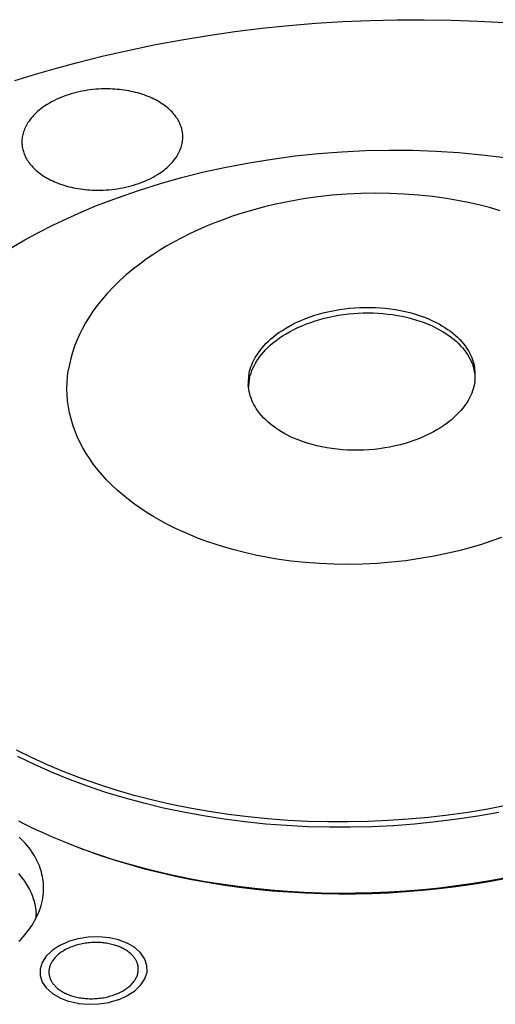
# Model space of a CAD drawing. Extents: x 0 to 1189, y 0 to 841.
# Tile 18 of 77: x 132 to 151, y 178 to 217. Entities that reach past the tile are written whole.
import ezdxf

# ---------------------------------------------------------------- set-up
doc = ezdxf.new("R2010")
doc.units = 0
doc.header["$LTSCALE"] = 65.395
doc.layers.add('connessioni_resistenze_c0_BL8', color=7, linetype='CONTINUOUS')

# ---------------------------------------------------------------- blocks, each defined once
blk = doc.blocks.new('CONNESSIONI_RESISTENZE_C0_BL8', base_point=(132.267, 184.912))
at = {"layer": 'connessioni_resistenze_c0_BL8', "color": 2, "linetype": 'CONTINUOUS'}
for p, q in [((132.65, 181.593), (132.641, 181.765)), ((135.094, 180.845), (134.684, 180.831)), ((135.49, 180.809), (135.094, 180.845)), ((133.262, 180.302), (133.042, 180.087)), ((133.042, 180.087), (132.886, 179.844)), ((136.901, 179.974), (136.744, 180.207)), ((136.981, 179.724), (136.901, 179.974)), ((132.886, 179.844), (132.805, 179.584)), ((132.805, 179.584), (132.806, 179.327)), ((136.982, 179.466), (136.981, 179.724)), ((132.806, 179.327), (132.886, 179.077)), ((136.745, 178.964), (136.902, 179.207)), ((136.902, 179.207), (136.982, 179.466)), ((132.886, 179.077), (133.043, 178.844)), ((136.525, 178.749), (136.745, 178.964)), ((134.297, 178.242), (134.694, 178.206)), ((134.694, 178.206), (135.103, 178.219))]:
    blk.add_line(p, q, dxfattribs=at)
for points in [[(131.809, 214.347), (132.623, 214.598), (133.442, 214.836), (134.264, 215.058), (135.277, 215.311), (136.295, 215.543), (137.318, 215.754), (138.344, 215.944), (139.375, 216.113), (140.424, 216.264), (141.476, 216.393), (142.53, 216.502), (143.586, 216.589), (144.644, 216.655), (145.703, 216.701), (146.763, 216.726), (147.823, 216.729), (148.882, 216.711), (149.942, 216.672), (150.984, 216.613)], [(135.536, 214.02), (135.424, 214.022), (135.313, 214.021), (135.202, 214.018), (135.09, 214.013), (134.979, 214.005), (134.868, 213.994), (134.759, 213.981), (134.65, 213.966), (134.541, 213.948), (134.433, 213.928), (134.325, 213.906), (134.217, 213.88), (134.115, 213.854), (134.013, 213.825), (133.911, 213.793), (133.811, 213.76), (133.711, 213.723), (133.612, 213.684), (133.521, 213.645), (133.43, 213.604), (133.341, 213.56), (133.252, 213.514), (133.166, 213.465), (133.08, 213.414), (133.014, 213.372), (132.95, 213.328), (132.886, 213.282), (132.823, 213.235), (132.763, 213.186), (132.703, 213.135), (132.645, 213.082), (132.594, 213.032), (132.545, 212.981), (132.497, 212.929), (132.452, 212.874), (132.408, 212.819), (132.366, 212.762), (132.326, 212.703), (132.296, 212.654), (132.267, 212.604), (132.241, 212.553), (132.215, 212.501), (132.193, 212.45), (132.173, 212.399), (132.155, 212.347), (132.139, 212.294), (132.125, 212.242), (132.113, 212.19), (132.104, 212.137), (132.096, 212.084), (132.092, 212.032), (132.089, 211.979), (132.088, 211.927), (132.09, 211.874)], [(138.381, 212.207), (138.378, 212.251), (138.373, 212.296), (138.367, 212.34), (138.359, 212.384), (138.349, 212.428), (138.338, 212.472), (138.325, 212.515), (138.311, 212.558), (138.293, 212.609), (138.272, 212.658), (138.249, 212.707), (138.225, 212.755), (138.199, 212.802), (138.171, 212.848), (138.142, 212.893), (138.109, 212.94), (138.074, 212.987), (138.037, 213.032), (138, 213.075), (137.96, 213.118), (137.92, 213.159), (137.878, 213.2), (137.824, 213.249), (137.768, 213.297), (137.71, 213.343), (137.651, 213.386), (137.591, 213.429), (137.529, 213.469), (137.461, 213.511), (137.392, 213.551), (137.322, 213.589), (137.251, 213.625), (137.179, 213.66), (137.106, 213.692), (137.027, 213.725), (136.947, 213.756), (136.866, 213.785), (136.785, 213.813), (136.704, 213.838), (136.621, 213.862), (136.534, 213.885), (136.447, 213.906), (136.359, 213.925), (136.27, 213.943), (136.181, 213.958), (136.092, 213.972), (136, 213.985), (135.907, 213.995), (135.815, 214.004), (135.722, 214.011), (135.629, 214.017), (135.536, 214.02)], [(134.935, 210.061), (135.047, 210.059), (135.158, 210.06), (135.269, 210.063), (135.381, 210.068), (135.492, 210.076), (135.603, 210.087), (135.712, 210.1), (135.821, 210.115), (135.93, 210.133), (136.038, 210.153), (136.146, 210.175), (136.253, 210.201), (136.356, 210.227), (136.458, 210.256), (136.56, 210.288), (136.66, 210.322), (136.76, 210.358), (136.858, 210.397), (136.95, 210.436), (137.041, 210.477), (137.13, 210.521), (137.218, 210.567), (137.305, 210.616), (137.391, 210.667), (137.457, 210.71), (137.521, 210.753), (137.585, 210.799), (137.647, 210.846), (137.708, 210.896), (137.768, 210.947), (137.826, 210.999), (137.877, 211.049), (137.926, 211.1), (137.974, 211.152), (138.019, 211.207), (138.063, 211.262), (138.105, 211.32), (138.144, 211.378), (138.175, 211.427), (138.203, 211.477), (138.23, 211.528), (138.255, 211.58), (138.278, 211.631), (138.298, 211.682), (138.316, 211.734), (138.332, 211.787), (138.346, 211.839), (138.358, 211.891), (138.367, 211.944), (138.374, 211.997), (138.379, 212.049), (138.382, 212.102), (138.383, 212.154), (138.381, 212.207)], [(131.689, 207.821), (132.207, 208.119), (132.732, 208.404), (133.292, 208.688), (133.858, 208.957), (134.431, 209.212), (135.01, 209.453), (135.822, 209.765), (136.643, 210.05), (137.472, 210.311), (138.334, 210.554), (139.202, 210.771), (140.077, 210.963), (140.973, 211.133), (141.873, 211.278), (142.777, 211.397), (143.692, 211.492), (144.609, 211.562), (145.527, 211.606), (146.444, 211.625), (147.362, 211.618), (148.279, 211.586), (149.182, 211.529), (150.084, 211.447), (150.983, 211.338)], [(132.09, 211.874), (132.093, 211.83), (132.098, 211.785), (132.104, 211.741), (132.112, 211.697), (132.122, 211.653), (132.133, 211.609), (132.145, 211.566), (132.16, 211.523), (132.178, 211.473), (132.199, 211.423), (132.221, 211.374), (132.246, 211.326), (132.272, 211.279), (132.3, 211.233), (132.329, 211.188), (132.362, 211.141), (132.397, 211.095), (132.433, 211.05), (132.471, 211.006), (132.51, 210.963), (132.551, 210.922), (132.592, 210.881), (132.647, 210.832), (132.703, 210.784), (132.761, 210.739), (132.82, 210.695), (132.88, 210.652), (132.942, 210.612), (133.01, 210.57), (133.079, 210.53), (133.149, 210.492), (133.22, 210.456), (133.292, 210.422), (133.365, 210.389), (133.444, 210.356), (133.524, 210.325), (133.604, 210.296), (133.685, 210.269), (133.767, 210.243), (133.849, 210.219), (133.937, 210.196), (134.024, 210.175), (134.112, 210.156), (134.201, 210.138), (134.289, 210.123), (134.378, 210.109), (134.471, 210.096), (134.563, 210.086), (134.656, 210.077), (134.749, 210.07), (134.842, 210.065), (134.935, 210.061)], [(150.793, 209.257), (150.381, 209.375), (149.965, 209.481), (149.546, 209.575), (149.125, 209.658), (148.702, 209.73), (148.15, 209.808), (147.596, 209.867), (147.04, 209.909), (146.484, 209.933), (145.918, 209.94), (145.352, 209.93), (144.787, 209.902), (144.223, 209.857), (143.665, 209.795), (143.109, 209.716), (142.556, 209.619), (142.006, 209.505), (141.583, 209.404), (141.162, 209.292), (140.744, 209.17), (140.33, 209.036), (139.92, 208.89), (139.594, 208.765), (139.271, 208.632), (138.951, 208.492), (138.644, 208.348), (138.342, 208.197), (138.043, 208.037), (137.76, 207.876), (137.481, 207.708), (137.207, 207.531), (136.949, 207.354), (136.696, 207.17), (136.449, 206.978), (136.18, 206.754), (135.919, 206.519), (135.667, 206.275), (135.427, 206.02), (135.198, 205.754), (135.029, 205.541), (134.868, 205.321), (134.717, 205.095), (134.581, 204.872), (134.454, 204.645), (134.338, 204.412), (134.237, 204.183), (134.146, 203.95), (134.066, 203.712), (134, 203.479), (133.946, 203.242), (133.903, 203.003)], [(140.963, 202.804), (140.978, 202.889), (140.997, 202.974), (141.02, 203.058), (141.047, 203.142), (141.078, 203.226), (141.113, 203.308), (141.162, 203.41), (141.216, 203.51), (141.274, 203.606), (141.337, 203.7), (141.405, 203.792), (141.482, 203.888), (141.563, 203.981), (141.648, 204.07), (141.737, 204.156), (141.828, 204.238), (141.931, 204.325), (142.037, 204.407), (142.145, 204.486), (142.256, 204.562), (142.37, 204.633), (142.525, 204.725), (142.684, 204.81), (142.846, 204.89), (143.011, 204.964), (143.188, 205.036), (143.367, 205.102), (143.548, 205.163), (143.731, 205.218), (143.923, 205.269), (144.116, 205.315), (144.31, 205.354), (144.506, 205.388), (144.706, 205.417), (144.907, 205.44), (145.108, 205.457), (145.31, 205.469), (145.512, 205.474), (145.713, 205.474), (145.915, 205.469), (146.116, 205.457), (146.313, 205.44), (146.509, 205.417), (146.704, 205.388), (146.898, 205.353), (147.084, 205.313), (147.268, 205.268), (147.45, 205.217), (147.63, 205.16), (147.798, 205.1), (147.964, 205.035), (148.127, 204.963), (148.288, 204.885), (148.405, 204.823), (148.519, 204.757), (148.632, 204.688), (148.742, 204.614), (148.849, 204.537), (148.945, 204.462), (149.037, 204.384), (149.127, 204.302), (149.213, 204.216), (149.295, 204.127), (149.367, 204.042), (149.435, 203.953), (149.499, 203.861), (149.558, 203.767), (149.612, 203.669), (149.651, 203.59), (149.686, 203.509), (149.718, 203.427), (149.745, 203.345), (149.769, 203.263), (149.788, 203.179)], [(140.997, 202.708), (141.022, 202.807), (141.052, 202.905), (141.087, 203.001), (141.127, 203.096), (141.171, 203.188), (141.223, 203.285), (141.28, 203.38), (141.341, 203.471), (141.406, 203.56), (141.474, 203.647), (141.552, 203.738), (141.633, 203.825), (141.718, 203.91), (141.806, 203.991), (141.896, 204.069), (142.023, 204.17), (142.153, 204.266), (142.288, 204.357), (142.425, 204.443), (142.576, 204.529), (142.73, 204.61), (142.886, 204.685), (143.045, 204.756), (143.215, 204.824), (143.387, 204.888), (143.561, 204.946), (143.736, 204.999), (143.92, 205.048), (144.105, 205.092), (144.291, 205.131), (144.478, 205.164), (144.67, 205.193), (144.862, 205.217), (145.055, 205.235), (145.248, 205.248), (145.441, 205.255), (145.635, 205.258), (145.829, 205.254), (146.022, 205.246), (146.212, 205.232), (146.401, 205.214), (146.59, 205.189), (146.777, 205.16), (146.957, 205.125), (147.136, 205.086), (147.314, 205.041), (147.49, 204.991), (147.656, 204.938), (147.819, 204.879), (147.981, 204.815), (148.14, 204.745), (148.285, 204.674), (148.429, 204.598), (148.569, 204.517), (148.705, 204.429), (148.803, 204.361), (148.899, 204.29), (148.992, 204.215), (149.083, 204.136), (149.17, 204.054), (149.247, 203.975), (149.321, 203.894), (149.391, 203.809), (149.457, 203.721), (149.519, 203.63), (149.573, 203.543), (149.623, 203.453), (149.668, 203.361), (149.708, 203.266), (149.743, 203.17)], [(150.848, 196.468), (150.437, 196.322), (150.023, 196.188), (149.606, 196.066), (149.185, 195.954), (148.761, 195.853), (148.211, 195.739), (147.659, 195.643), (147.103, 195.563), (146.545, 195.501), (145.981, 195.456), (145.416, 195.428), (144.85, 195.418), (144.284, 195.425), (143.727, 195.449), (143.171, 195.491), (142.617, 195.55), (142.065, 195.628), (141.642, 195.7), (141.221, 195.783), (140.802, 195.877), (140.387, 195.983), (139.974, 196.101), (139.647, 196.204), (139.323, 196.315), (139.002, 196.434), (138.695, 196.557), (138.391, 196.688), (138.091, 196.828), (137.807, 196.969), (137.526, 197.119), (137.25, 197.277), (136.991, 197.436), (136.737, 197.603), (136.488, 197.779), (136.256, 197.954), (136.03, 198.137), (135.811, 198.328), (135.609, 198.517), (135.414, 198.714), (135.227, 198.918), (135.056, 199.12), (134.894, 199.329), (134.74, 199.545), (134.602, 199.758), (134.474, 199.977), (134.356, 200.202), (134.253, 200.425), (134.16, 200.652), (134.078, 200.883), (134.01, 201.113), (133.954, 201.346), (133.909, 201.581), (133.877, 201.817), (133.858, 202.053), (133.851, 202.29), (133.856, 202.529), (133.873, 202.766), (133.903, 203.003)], [(149.805, 202.554), (149.789, 202.466), (149.769, 202.379), (149.745, 202.292), (149.717, 202.205), (149.684, 202.118), (149.647, 202.034), (149.596, 201.928), (149.539, 201.826), (149.477, 201.726), (149.41, 201.629), (149.339, 201.536), (149.257, 201.437), (149.171, 201.342), (149.081, 201.25), (148.988, 201.163), (148.891, 201.078), (148.783, 200.99), (148.671, 200.906), (148.556, 200.826), (148.439, 200.75), (148.319, 200.677), (148.188, 200.603), (148.055, 200.533), (147.919, 200.468), (147.782, 200.406), (147.643, 200.347), (147.458, 200.276), (147.27, 200.211), (147.08, 200.152), (146.888, 200.1), (146.687, 200.051), (146.486, 200.009), (146.283, 199.973), (146.079, 199.943), (145.871, 199.919), (145.663, 199.901), (145.454, 199.889), (145.245, 199.883), (145.038, 199.884), (144.831, 199.891), (144.624, 199.903), (144.417, 199.923), (144.217, 199.947), (144.018, 199.978), (143.819, 200.015), (143.623, 200.059), (143.437, 200.107), (143.253, 200.161), (143.07, 200.221), (142.891, 200.288), (142.758, 200.343), (142.627, 200.401), (142.498, 200.464), (142.371, 200.531), (142.247, 200.602), (142.134, 200.671), (142.025, 200.745), (141.918, 200.822), (141.814, 200.903), (141.714, 200.989), (141.625, 201.071), (141.54, 201.157), (141.459, 201.246), (141.382, 201.339), (141.31, 201.436), (141.257, 201.514), (141.208, 201.594), (141.162, 201.677), (141.121, 201.758), (141.084, 201.842), (141.051, 201.927), (141.023, 202.011), (140.999, 202.097), (140.979, 202.183), (140.963, 202.27), (140.952, 202.357), (140.945, 202.444)], [(150.742, 185.712), (149.929, 185.568), (149.112, 185.444), (148.282, 185.34), (147.45, 185.257), (146.616, 185.195), (145.78, 185.153), (144.946, 185.133), (144.111, 185.133), (143.277, 185.155), (142.443, 185.197), (141.626, 185.26), (140.81, 185.344), (139.997, 185.449), (139.187, 185.576), (138.407, 185.719), (137.631, 185.884), (136.86, 186.07), (136.094, 186.278), (135.37, 186.498), (134.653, 186.739), (133.944, 187.002), (133.244, 187.288), (132.583, 187.583), (131.932, 187.9)], [(151.086, 185.991), (150.316, 185.844), (149.543, 185.716), (148.767, 185.607), (147.989, 185.517), (147.203, 185.444), (146.415, 185.391), (145.626, 185.355), (144.837, 185.339), (144.053, 185.341), (143.269, 185.362), (142.485, 185.402), (141.703, 185.461), (140.938, 185.538), (140.176, 185.633), (139.415, 185.747), (138.658, 185.88), (137.93, 186.028), (137.206, 186.195), (136.486, 186.381), (135.772, 186.587), (135.096, 186.803), (134.426, 187.037), (133.764, 187.291), (133.11, 187.566), (132.492, 187.848), (131.882, 188.15)], [(131.949, 185.389), (132.182, 185.27), (132.417, 185.154), (132.662, 185.037), (132.909, 184.923), (133.157, 184.812), (133.406, 184.704), (133.657, 184.6), (133.908, 184.498)], [(132.933, 182.872), (132.927, 182.956), (132.918, 183.04), (132.906, 183.123), (132.891, 183.206), (132.873, 183.29), (132.852, 183.372), (132.828, 183.454), (132.802, 183.535), (132.771, 183.617), (132.738, 183.698), (132.703, 183.778), (132.665, 183.857), (132.623, 183.936), (132.578, 184.015), (132.531, 184.092), (132.482, 184.167), (132.419, 184.257), (132.353, 184.344), (132.284, 184.429), (132.213, 184.512), (132.139, 184.592), (132.062, 184.671), (131.984, 184.747)], [(133.908, 184.498), (134.474, 184.281), (135.045, 184.078), (135.621, 183.89), (136.201, 183.715), (136.785, 183.553), (137.4, 183.397), (138.017, 183.256), (138.638, 183.128), (139.261, 183.014), (139.886, 182.913), (140.533, 182.822), (141.181, 182.745), (141.831, 182.682), (142.482, 182.632), (143.133, 182.594), (143.796, 182.57), (144.458, 182.559), (145.121, 182.561), (145.784, 182.576), (146.446, 182.605), (147.108, 182.646), (147.768, 182.701), (148.427, 182.769), (149.085, 182.85), (149.741, 182.944), (150.386, 183.05), (151.028, 183.169)], [(134.035, 184.447), (134.595, 184.233), (135.161, 184.032), (135.731, 183.845), (136.305, 183.672), (136.884, 183.512), (137.492, 183.358), (138.103, 183.218), (138.717, 183.092), (139.334, 182.978), (139.953, 182.878), (140.593, 182.789), (141.235, 182.712), (141.878, 182.65), (142.523, 182.6), (143.168, 182.563), (143.824, 182.539), (144.48, 182.528), (145.136, 182.53), (145.792, 182.545), (146.448, 182.573), (147.103, 182.614), (147.757, 182.669), (148.409, 182.736), (149.06, 182.816), (149.71, 182.909), (150.348, 183.014), (150.983, 183.131)], [(131.954, 183.32), (132.004, 183.262), (132.053, 183.203), (132.101, 183.143), (132.147, 183.082), (132.192, 183.02), (132.235, 182.956), (132.274, 182.895), (132.312, 182.832), (132.348, 182.769), (132.382, 182.704), (132.415, 182.639), (132.445, 182.572), (132.473, 182.508), (132.498, 182.442), (132.522, 182.376), (132.544, 182.309), (132.564, 182.242), (132.581, 182.174), (132.596, 182.106), (132.61, 182.039), (132.621, 181.971), (132.63, 181.902), (132.637, 181.834), (132.641, 181.765)], [(131.971, 180.674), (132.055, 180.76), (132.136, 180.849), (132.215, 180.94), (132.287, 181.028), (132.356, 181.119), (132.423, 181.211), (132.486, 181.306), (132.544, 181.399), (132.598, 181.493), (132.649, 181.59), (132.696, 181.688), (132.738, 181.783), (132.776, 181.88), (132.811, 181.979), (132.841, 182.078), (132.867, 182.176), (132.889, 182.275), (132.907, 182.374), (132.921, 182.475), (132.93, 182.574), (132.935, 182.673), (132.936, 182.772), (132.933, 182.872)], [(134.271, 180.764), (133.916, 180.661), (133.91, 180.659), (133.904, 180.657), (133.899, 180.655), (133.894, 180.652)], [(134.684, 180.831), (134.295, 180.77), (134.289, 180.769), (134.283, 180.768), (134.277, 180.766), (134.271, 180.764)], [(135.869, 180.724), (135.514, 180.805), (135.509, 180.806), (135.503, 180.807), (135.496, 180.808), (135.49, 180.809)], [(136.211, 180.593), (135.892, 180.717), (135.886, 180.719), (135.881, 180.721), (135.875, 180.723), (135.869, 180.724)], [(135.06, 180.625), (134.999, 180.626), (134.937, 180.626), (134.875, 180.624), (134.813, 180.621), (134.751, 180.617), (134.69, 180.611), (134.629, 180.604), (134.568, 180.595), (134.508, 180.585), (134.448, 180.574), (134.388, 180.562), (134.328, 180.548), (134.271, 180.533), (134.214, 180.517), (134.158, 180.499), (134.102, 180.48), (134.047, 180.46), (133.992, 180.438), (133.941, 180.417), (133.891, 180.394), (133.841, 180.37), (133.792, 180.344), (133.744, 180.317), (133.696, 180.288), (133.66, 180.265), (133.624, 180.24), (133.588, 180.215), (133.554, 180.189), (133.52, 180.161), (133.487, 180.133), (133.455, 180.104), (133.426, 180.076), (133.399, 180.048), (133.373, 180.019), (133.347, 179.989), (133.323, 179.958), (133.3, 179.926), (133.278, 179.893), (133.259, 179.863), (133.241, 179.832), (133.225, 179.8), (133.21, 179.767), (133.196, 179.734), (133.184, 179.7), (133.173, 179.666), (133.166, 179.637), (133.159, 179.608), (133.154, 179.579), (133.15, 179.55), (133.147, 179.521), (133.146, 179.491), (133.145, 179.462), (133.146, 179.433)], [(133.549, 180.494), (133.278, 180.314), (133.274, 180.311), (133.269, 180.308), (133.266, 180.305), (133.262, 180.302)], [(133.894, 180.652), (133.569, 180.505), (133.564, 180.503), (133.558, 180.5), (133.554, 180.497), (133.549, 180.494)], [(136.641, 179.618), (136.639, 179.646), (136.636, 179.674), (136.631, 179.703), (136.626, 179.731), (136.619, 179.758), (136.611, 179.786), (136.603, 179.813), (136.592, 179.841), (136.581, 179.869), (136.568, 179.896), (136.555, 179.922), (136.54, 179.948), (136.525, 179.974), (136.508, 179.999), (136.49, 180.025), (136.471, 180.051), (136.45, 180.076), (136.429, 180.1), (136.408, 180.124), (136.385, 180.147), (136.362, 180.169), (136.332, 180.197), (136.301, 180.223), (136.268, 180.249), (136.236, 180.273), (136.202, 180.297), (136.168, 180.319), (136.13, 180.342), (136.092, 180.364), (136.053, 180.386), (136.013, 180.406), (135.973, 180.425), (135.933, 180.443), (135.889, 180.461), (135.845, 180.478), (135.8, 180.495), (135.755, 180.51), (135.709, 180.524), (135.664, 180.537), (135.61, 180.551), (135.556, 180.564), (135.502, 180.576), (135.447, 180.586), (135.392, 180.595), (135.337, 180.603), (135.282, 180.61), (135.227, 180.615), (135.171, 180.62), (135.116, 180.623), (135.06, 180.625)], [(136.503, 180.422), (136.231, 180.584), (136.227, 180.587), (136.222, 180.589), (136.217, 180.591), (136.211, 180.593)], [(136.744, 180.207), (136.519, 180.41), (136.516, 180.414), (136.512, 180.417), (136.508, 180.42), (136.503, 180.422)], [(134.727, 178.426), (134.789, 178.425), (134.851, 178.425), (134.912, 178.427), (134.974, 178.43), (135.036, 178.434), (135.098, 178.44), (135.158, 178.447), (135.219, 178.456), (135.28, 178.465), (135.34, 178.477), (135.4, 178.489), (135.459, 178.503), (135.516, 178.518), (135.573, 178.534), (135.629, 178.552), (135.685, 178.57), (135.741, 178.591), (135.795, 178.612), (135.846, 178.634), (135.897, 178.657), (135.946, 178.681), (135.995, 178.707), (136.044, 178.734), (136.091, 178.762), (136.128, 178.786), (136.164, 178.81), (136.199, 178.836), (136.234, 178.862), (136.268, 178.889), (136.301, 178.918), (136.333, 178.947), (136.361, 178.974), (136.388, 179.003), (136.415, 179.032), (136.44, 179.062), (136.465, 179.093), (136.488, 179.125), (136.51, 179.157), (136.529, 179.188), (136.546, 179.219), (136.563, 179.251), (136.578, 179.284), (136.591, 179.317), (136.604, 179.35), (136.614, 179.384), (136.622, 179.413), (136.628, 179.442), (136.633, 179.472), (136.638, 179.501), (136.64, 179.53), (136.642, 179.559), (136.642, 179.589), (136.641, 179.618)], [(133.146, 179.433), (133.148, 179.404), (133.151, 179.376), (133.156, 179.348), (133.162, 179.32), (133.168, 179.292), (133.176, 179.265), (133.185, 179.238), (133.195, 179.21), (133.207, 179.182), (133.219, 179.155), (133.233, 179.128), (133.247, 179.102), (133.263, 179.077), (133.279, 179.052), (133.297, 179.026), (133.317, 179), (133.337, 178.975), (133.358, 178.95), (133.38, 178.927), (133.402, 178.904), (133.425, 178.881), (133.456, 178.854), (133.487, 178.827), (133.519, 178.802), (133.552, 178.778), (133.585, 178.754), (133.619, 178.732), (133.657, 178.708), (133.696, 178.686), (133.735, 178.665), (133.774, 178.645), (133.814, 178.626), (133.855, 178.608), (133.899, 178.589), (133.943, 178.572), (133.987, 178.556), (134.033, 178.541), (134.078, 178.527), (134.124, 178.514), (134.177, 178.499), (134.231, 178.487), (134.286, 178.475), (134.34, 178.465), (134.395, 178.456), (134.45, 178.448), (134.505, 178.441), (134.561, 178.435), (134.616, 178.431), (134.672, 178.428), (134.727, 178.426)], [(133.043, 178.844), (133.268, 178.64), (133.272, 178.637), (133.275, 178.634), (133.28, 178.631), (133.284, 178.628)], [(136.238, 178.557), (136.509, 178.736), (136.514, 178.739), (136.518, 178.742), (136.522, 178.746), (136.525, 178.749)], [(133.284, 178.628), (133.556, 178.467), (133.561, 178.464), (133.565, 178.461), (133.571, 178.459), (133.576, 178.457)], [(133.576, 178.457), (133.896, 178.334), (133.901, 178.332), (133.906, 178.33), (133.912, 178.328), (133.918, 178.327)], [(135.516, 178.286), (135.871, 178.39), (135.877, 178.392), (135.883, 178.394), (135.888, 178.396), (135.894, 178.398)], [(135.894, 178.398), (136.218, 178.546), (136.224, 178.548), (136.229, 178.551), (136.234, 178.553), (136.238, 178.557)], [(133.918, 178.327), (134.273, 178.246), (134.279, 178.245), (134.285, 178.243), (134.291, 178.243), (134.297, 178.242)], [(135.103, 178.219), (135.492, 178.281), (135.498, 178.282), (135.505, 178.283), (135.511, 178.284), (135.516, 178.286)]]:
    blk.add_lwpolyline(points, dxfattribs=at)
for centre, radius, start, end in [((148.014, 202.59), 1.824, 10.1382, 18.5407), ((148.06, 202.82), 1.766, 3.0488, 11.7252), ((142.723, 202.536), 1.781, 171.3499, 178.3649), ((142.792, 202.31), 1.839, 167.5241, 171.374), ((148.059, 202.821), 1.766, 351.3171, 3.0174), ((148.064, 202.601), 1.772, 9.1889, 10.0855), ((148.073, 202.602), 1.763, 6.6351, 9.1898), ((142.698, 202.537), 1.756, 178.3716, 183.0258), ((142.716, 202.319), 1.762, 177.2654, 179.5046), ((142.725, 202.319), 1.771, 175.9691, 177.2657), ((142.746, 202.317), 1.792, 171.3653, 175.9655), ((130.432, 181.648), 2.212, 358.1802, 3.0253)]:
    blk.add_arc(centre, radius, start, end, dxfattribs=at)

msp = doc.modelspace()

# ---------------------------------------------------------------- block references
at = {"layer": 'connessioni_resistenze_c0_BL8'}
msp.add_blockref('CONNESSIONI_RESISTENZE_C0_BL8', (132.267, 184.912), dxfattribs=at)

doc.saveas('drawing.dxf')
